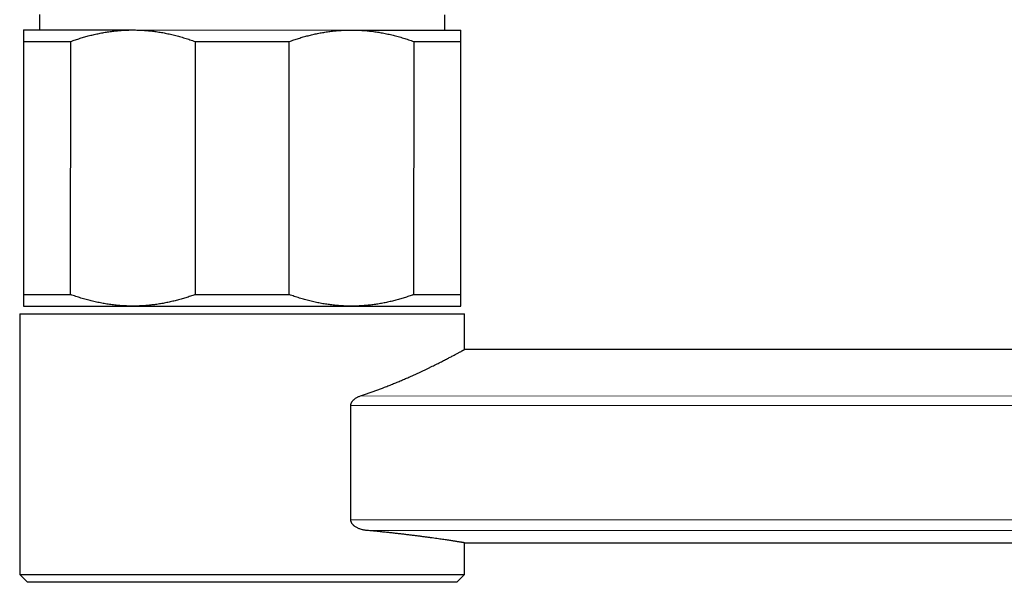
# Model space of a CAD drawing. Header units: millimetres. Extents: x 8 to 769, y 12 to 448.
# Tile 46 of 52: x 641 to 705, y 339 to 376. Entities that reach past the tile are written whole.
import ezdxf

# ---------------------------------------------------------------- set-up
doc = ezdxf.new("R2010")
doc.units = ezdxf.units.MM

msp = doc.modelspace()

# ---------------------------------------------------------------- linework, layer by layer
at = {"color": 7, "linetype": 'Continuous', "lineweight": 30}
for p, q in [((642.579, 376.096), (642.579, 375.096)), ((669.019, 375.091), (669.019, 376.091)), ((641.549, 375.096), (648.674, 375.095)), ((648.674, 375.095), (662.924, 375.092)), ((662.924, 375.092), (670.049, 375.09)), ((641.548, 374.346), (641.545, 357.846)), ((641.548, 374.346), (644.617, 374.346)), ((644.614, 357.846), (644.617, 374.346)), ((652.73, 374.344), (652.726, 357.844)), ((652.73, 374.344), (658.867, 374.343)), ((658.864, 357.843), (658.867, 374.343)), ((666.98, 374.341), (666.976, 357.841)), ((666.98, 374.341), (670.048, 374.34)), ((670.045, 357.84), (670.048, 374.34)), ((641.545, 357.846), (644.614, 357.846)), ((652.726, 357.844), (658.864, 357.843)), ((666.976, 357.841), (670.045, 357.84)), ((641.545, 357.096), (648.67, 357.095)), ((648.67, 357.095), (662.92, 357.092)), ((662.92, 357.092), (670.045, 357.09)), ((641.295, 356.596), (641.291, 339.596)), ((641.295, 356.596), (670.295, 356.59)), ((670.294, 354.266), (670.295, 356.59)), ((670.294, 354.266), (670.294, 354.266)), ((765.394, 354.245), (670.294, 354.266)), ((662.879, 343.17), (662.881, 350.62)), ((670.291, 339.59), (670.292, 341.666)), ((670.292, 341.666), (744.342, 341.65)), ((641.291, 339.596), (641.791, 339.096)), ((641.291, 339.596), (670.291, 339.59)), ((669.791, 339.09), (641.791, 339.096)), ((669.791, 339.09), (670.291, 339.59))]:
    msp.add_line(p, q, dxfattribs=at)
at = {"color": 252, "linetype": 'Continuous', "lineweight": 0}
for p, q in [((663.511, 351.239), (756.144, 351.22)), ((756.143, 350.6), (662.881, 350.62)), ((662.879, 343.17), (756.142, 343.151)), ((756.142, 342.457), (663.866, 342.476))]:
    msp.add_line(p, q, dxfattribs=at)
at = {"color": 7, "linetype": 'Continuous', "lineweight": 30}
for points, knots in [([(641.549, 375.096), (641.549, 375.096), (641.549, 375.096), (641.549, 375.088), (641.549, 375.069), (641.549, 375.04), (641.549, 375.001), (641.549, 374.952), (641.549, 374.894), (641.549, 374.825), (641.549, 374.747), (641.549, 374.66), (641.549, 374.564), (641.548, 374.46), (641.548, 374.384), (641.548, 374.346)], [0, 0, 0, 0, 0.031668, 0.111208, 0.190762, 0.270302, 0.35033, 0.430371, 0.5104, 0.591798, 0.67321, 0.75461, 0.836403, 0.918206, 1, 1, 1, 1]), ([(644.617, 374.346), (644.718, 374.381), (644.921, 374.453), (645.226, 374.551), (645.534, 374.643), (645.843, 374.727), (646.155, 374.803), (646.47, 374.871), (646.787, 374.931), (647.107, 374.982), (647.429, 375.024), (647.752, 375.057), (648.076, 375.08), (648.384, 375.093), (648.583, 375.094), (648.674, 375.095)], [0, 0, 0, 0, 0.076919, 0.153846, 0.230764, 0.307994, 0.385232, 0.46246, 0.5408, 0.619151, 0.69749, 0.776279, 0.855082, 0.93387, 1, 1, 1, 1]), ([(648.674, 375.095), (648.786, 375.094), (649.012, 375.092), (649.35, 375.075), (649.689, 375.048), (650.027, 375.011), (650.365, 374.963), (650.704, 374.905), (651.044, 374.836), (651.384, 374.756), (651.723, 374.667), (652.06, 374.569), (652.396, 374.462), (652.619, 374.383), (652.73, 374.344)], [0, 0, 0, 0, 0.082052, 0.16412, 0.246173, 0.328765, 0.411373, 0.493966, 0.578081, 0.66221, 0.746327, 0.83088, 0.915445, 1, 1, 1, 1]), ([(658.867, 374.343), (658.968, 374.378), (659.171, 374.45), (659.476, 374.548), (659.784, 374.64), (660.093, 374.724), (660.405, 374.8), (660.72, 374.868), (661.037, 374.928), (661.357, 374.979), (661.679, 375.021), (662.002, 375.054), (662.326, 375.077), (662.634, 375.09), (662.833, 375.091), (662.924, 375.092)], [0, 0, 0, 0, 0.076919, 0.153846, 0.230764, 0.307994, 0.385232, 0.46246, 0.5408, 0.619151, 0.69749, 0.776279, 0.855082, 0.93387, 1, 1, 1, 1]), ([(662.924, 375.092), (663.036, 375.091), (663.262, 375.089), (663.6, 375.072), (663.939, 375.045), (664.277, 375.008), (664.615, 374.96), (664.954, 374.902), (665.294, 374.833), (665.634, 374.753), (665.973, 374.664), (666.31, 374.566), (666.646, 374.459), (666.869, 374.38), (666.98, 374.341)], [0, 0, 0, 0, 0.082052, 0.16412, 0.246173, 0.328765, 0.411373, 0.493966, 0.578081, 0.66221, 0.746327, 0.83088, 0.915445, 1, 1, 1, 1]), ([(670.048, 374.34), (670.048, 374.377), (670.048, 374.451), (670.049, 374.553), (670.049, 374.647), (670.049, 374.733), (670.049, 374.811), (670.049, 374.88), (670.049, 374.94), (670.049, 374.991), (670.049, 375.031), (670.049, 375.062), (670.049, 375.082), (670.049, 375.09), (670.049, 375.09), (670.049, 375.09)], [0, 0, 0, 0, 0.07968, 0.159367, 0.239045, 0.319071, 0.399108, 0.479133, 0.560408, 0.641696, 0.72297, 0.804753, 0.88655, 0.968332, 1, 1, 1, 1]), ([(641.545, 357.846), (641.545, 357.809), (641.545, 357.735), (641.545, 357.634), (641.545, 357.539), (641.545, 357.453), (641.545, 357.376), (641.545, 357.307), (641.545, 357.247), (641.545, 357.196), (641.545, 357.155), (641.545, 357.125), (641.545, 357.105), (641.545, 357.097), (641.545, 357.096), (641.545, 357.096)], [0, 0, 0, 0, 0.07968, 0.159367, 0.239045, 0.319071, 0.399108, 0.479133, 0.560408, 0.641696, 0.72297, 0.804753, 0.88655, 0.968332, 1, 1, 1, 1]), ([(648.67, 357.095), (648.557, 357.096), (648.331, 357.098), (647.993, 357.115), (647.655, 357.141), (647.317, 357.179), (646.978, 357.227), (646.639, 357.285), (646.3, 357.354), (645.96, 357.433), (645.621, 357.522), (645.283, 357.621), (644.947, 357.728), (644.725, 357.806), (644.614, 357.846)], [0, 0, 0, 0, 0.082052, 0.16412, 0.246173, 0.328765, 0.411373, 0.493966, 0.578081, 0.66221, 0.746327, 0.83088, 0.915445, 1, 1, 1, 1]), ([(652.726, 357.844), (652.625, 357.808), (652.423, 357.737), (652.117, 357.638), (651.81, 357.547), (651.5, 357.463), (651.188, 357.387), (650.874, 357.318), (650.557, 357.258), (650.236, 357.207), (649.915, 357.165), (649.592, 357.133), (649.267, 357.11), (648.96, 357.097), (648.761, 357.095), (648.67, 357.095)], [0, 0, 0, 0, 0.076919, 0.153846, 0.230764, 0.307994, 0.385232, 0.46246, 0.5408, 0.619151, 0.69749, 0.776279, 0.855082, 0.93387, 1, 1, 1, 1]), ([(662.92, 357.092), (662.807, 357.093), (662.581, 357.095), (662.243, 357.112), (661.905, 357.138), (661.567, 357.176), (661.228, 357.224), (660.889, 357.282), (660.55, 357.351), (660.21, 357.43), (659.871, 357.519), (659.533, 357.618), (659.197, 357.725), (658.975, 357.803), (658.864, 357.843)], [0, 0, 0, 0, 0.082052, 0.16412, 0.246173, 0.328765, 0.411373, 0.493966, 0.578081, 0.66221, 0.746327, 0.83088, 0.915445, 1, 1, 1, 1]), ([(666.976, 357.841), (666.875, 357.805), (666.673, 357.734), (666.367, 357.635), (666.06, 357.544), (665.75, 357.46), (665.438, 357.384), (665.124, 357.315), (664.807, 357.255), (664.486, 357.204), (664.165, 357.162), (663.842, 357.13), (663.517, 357.107), (663.21, 357.094), (663.011, 357.092), (662.92, 357.092)], [0, 0, 0, 0, 0.076919, 0.153846, 0.230764, 0.307994, 0.385232, 0.46246, 0.5408, 0.619151, 0.69749, 0.776279, 0.855082, 0.93387, 1, 1, 1, 1]), ([(670.045, 357.09), (670.045, 357.09), (670.045, 357.091), (670.045, 357.099), (670.045, 357.118), (670.045, 357.147), (670.045, 357.186), (670.045, 357.234), (670.045, 357.293), (670.045, 357.361), (670.045, 357.439), (670.045, 357.526), (670.045, 357.622), (670.045, 357.726), (670.045, 357.802), (670.045, 357.84)], [0, 0, 0, 0, 0.031668, 0.111208, 0.190762, 0.270302, 0.35033, 0.430371, 0.5104, 0.591798, 0.67321, 0.75461, 0.836403, 0.918206, 1, 1, 1, 1]), ([(663.511, 351.239), (663.597, 351.268), (663.769, 351.325), (664.023, 351.413), (664.273, 351.501), (664.519, 351.591), (664.761, 351.681), (665.024, 351.781), (665.305, 351.891), (665.603, 352.01), (665.895, 352.13), (666.179, 352.25), (666.456, 352.369), (666.704, 352.478), (666.924, 352.576), (667.12, 352.665), (667.31, 352.752), (667.496, 352.839), (667.677, 352.924), (667.853, 353.008), (668.024, 353.091), (668.189, 353.171), (668.349, 353.249), (668.502, 353.326), (668.65, 353.4), (668.792, 353.472), (668.929, 353.541), (669.06, 353.609), (669.186, 353.673), (669.306, 353.736), (669.42, 353.796), (669.529, 353.853), (669.631, 353.907), (669.726, 353.958), (669.814, 354.005), (669.896, 354.049), (669.97, 354.089), (670.037, 354.125), (670.097, 354.158), (670.149, 354.186), (670.193, 354.21), (670.23, 354.23), (670.259, 354.246), (670.279, 354.257), (670.292, 354.264), (670.293, 354.265), (670.294, 354.266)], [0, 0, 0, 0, 0.021177, 0.042357, 0.063535, 0.084792, 0.106052, 0.12731, 0.1551, 0.182894, 0.210684, 0.238651, 0.266622, 0.294589, 0.315971, 0.337352, 0.358771, 0.380189, 0.401722, 0.423255, 0.444827, 0.4664, 0.487807, 0.509214, 0.530663, 0.552111, 0.57369, 0.595269, 0.616894, 0.638518, 0.660681, 0.682844, 0.70506, 0.727276, 0.749658, 0.77204, 0.794481, 0.816921, 0.839642, 0.862364, 0.885149, 0.907934, 0.930917, 0.953899, 0.97695, 1, 1, 1, 1]), ([(662.881, 350.62), (662.881, 350.634), (662.882, 350.663), (662.889, 350.705), (662.899, 350.742), (662.911, 350.775), (662.923, 350.803), (662.938, 350.831), (662.959, 350.866), (662.989, 350.908), (663.028, 350.953), (663.07, 350.995), (663.124, 351.04), (663.189, 351.088), (663.267, 351.134), (663.347, 351.175), (663.428, 351.211), (663.484, 351.23), (663.511, 351.239)], [0, 0, 0, 0, 0.041814, 0.083611, 0.125821, 0.155954, 0.186819, 0.218571, 0.251352, 0.312272, 0.376843, 0.437847, 0.501936, 0.601216, 0.700586, 0.800093, 0.89986, 1, 1, 1, 1]), ([(663.866, 342.476), (663.838, 342.479), (663.78, 342.486), (663.684, 342.503), (663.578, 342.528), (663.475, 342.561), (663.385, 342.597), (663.309, 342.632), (663.229, 342.676), (663.162, 342.72), (663.106, 342.763), (663.066, 342.798), (663.027, 342.836), (662.991, 342.878), (662.958, 342.923), (662.928, 342.973), (662.907, 343.02), (662.894, 343.06), (662.886, 343.094), (662.88, 343.131), (662.879, 343.157), (662.879, 343.17)], [0, 0, 0, 0, 0.071532, 0.143221, 0.240059, 0.336887, 0.40287, 0.468894, 0.53485, 0.614484, 0.654701, 0.694913, 0.734823, 0.774722, 0.815808, 0.85687, 0.900639, 0.923058, 0.945473, 0.972562, 1, 1, 1, 1]), ([(670.29, 341.666), (670.29, 341.666), (670.29, 341.666), (670.278, 341.668), (670.255, 341.671), (670.221, 341.677), (670.176, 341.684), (670.124, 341.692), (670.068, 341.701), (670.012, 341.71), (669.949, 341.72), (669.879, 341.731), (669.803, 341.743), (669.721, 341.756), (669.632, 341.77), (669.528, 341.786), (669.406, 341.804), (669.265, 341.826), (669.113, 341.848), (668.951, 341.872), (668.779, 341.897), (668.595, 341.924), (668.401, 341.951), (668.195, 341.98), (667.979, 342.01), (667.753, 342.04), (667.517, 342.071), (667.277, 342.103), (667.033, 342.134), (666.787, 342.164), (666.532, 342.195), (666.269, 342.226), (665.999, 342.258), (665.719, 342.289), (665.43, 342.321), (665.132, 342.353), (664.827, 342.384), (664.514, 342.415), (664.194, 342.446), (663.976, 342.466), (663.866, 342.476)], [0, 0, 0, 0, 0.018063, 0.045909, 0.07375, 0.101786, 0.129826, 0.157862, 0.179329, 0.200796, 0.222303, 0.243809, 0.265434, 0.287059, 0.308724, 0.330388, 0.358213, 0.386044, 0.413869, 0.441884, 0.469905, 0.49792, 0.526532, 0.55515, 0.583762, 0.612579, 0.641402, 0.670219, 0.697255, 0.724296, 0.751333, 0.778541, 0.805753, 0.832961, 0.860706, 0.888457, 0.916202, 0.944133, 0.972069, 1, 1, 1, 1])]:
    msp.add_open_spline(points, degree=3, knots=knots, dxfattribs=at)

doc.saveas('drawing.dxf')
